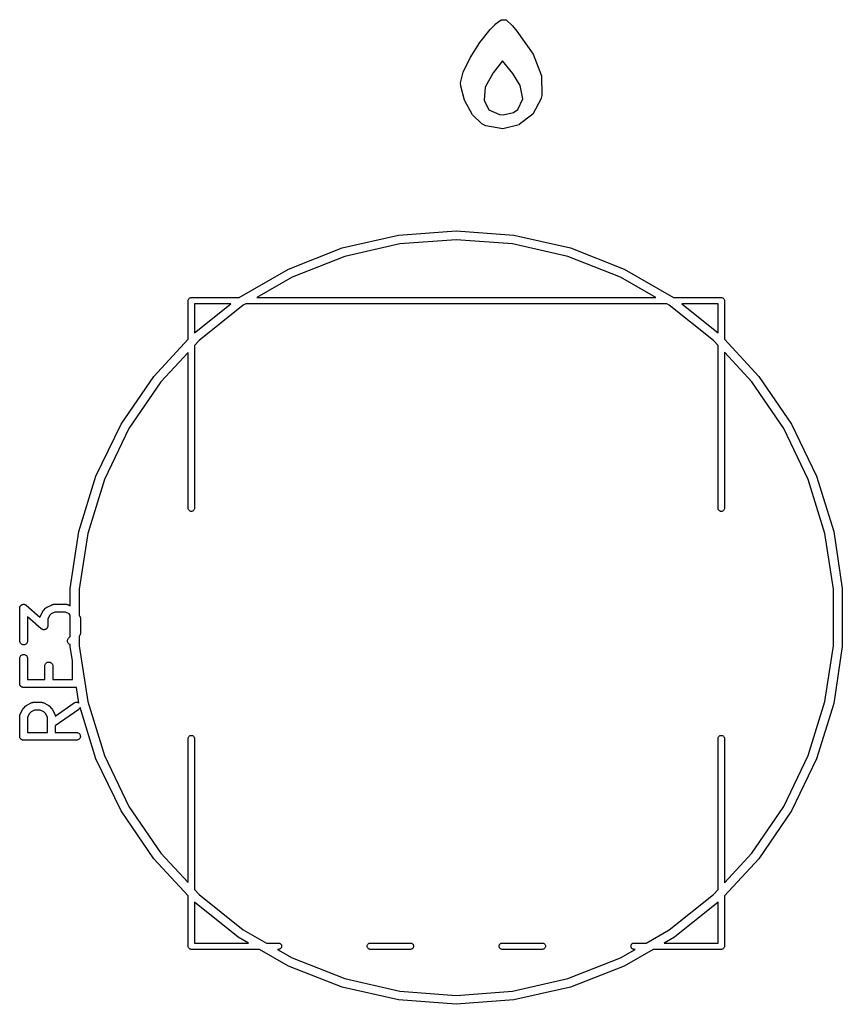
# Model space of a CAD drawing. Extents: x 3.09 to 8.99, y -6.18 to -2.41.
# Tile 12 of 119: x 4.02 to 4.64, y -5.09 to -4.35. Entities that reach past the tile are written whole.
import ezdxf

# ---------------------------------------------------------------- set-up
doc = ezdxf.new("R2010")
doc.units = 0
doc.header["$MEASUREMENT"] = 0
doc.layers.add('BLACK', color=7, linetype='CONTINUOUS')

msp = doc.modelspace()

# ---------------------------------------------------------------- linework, layer by layer
at = {"layer": 'BLACK', "linetype": 'CONTINUOUS'}
for p, q in [((4.3752, -4.36096), (4.37894, -4.35722)), ((4.37894, -4.35722), (4.37895, -4.35721)), ((4.37894, -4.35722), (4.37894, -4.35722)), ((4.37895, -4.35721), (4.37896, -4.3572)), ((4.37896, -4.3572), (4.38344, -4.35378)), ((4.38344, -4.35378), (4.38344, -4.35378)), ((4.38344, -4.35378), (4.38345, -4.35378)), ((4.38345, -4.35378), (4.38346, -4.35377)), ((4.38346, -4.35377), (4.38347, -4.35376)), ((4.38346, -4.35377), (4.38346, -4.35377)), ((4.38347, -4.35376), (4.38348, -4.35376)), ((4.38348, -4.35376), (4.38349, -4.35376)), ((4.38349, -4.35376), (4.3835, -4.35375)), ((4.3835, -4.35375), (4.38351, -4.35375)), ((4.38351, -4.35375), (4.38352, -4.35375)), ((4.38352, -4.35375), (4.38353, -4.35375)), ((4.38353, -4.35375), (4.38354, -4.35375)), ((4.38354, -4.35375), (4.38355, -4.35374)), ((4.38355, -4.35374), (4.38356, -4.35374)), ((4.38356, -4.35374), (4.38357, -4.35374)), ((4.38357, -4.35374), (4.3871, -4.35389)), ((4.3871, -4.35389), (4.3871, -4.35389)), ((4.3871, -4.35389), (4.38711, -4.35389)), ((4.38711, -4.35389), (4.38712, -4.35389)), ((4.38712, -4.35389), (4.38713, -4.35389)), ((4.38713, -4.35389), (4.38714, -4.35389)), ((4.38714, -4.35389), (4.38715, -4.3539)), ((4.38715, -4.3539), (4.38716, -4.3539)), ((4.38716, -4.3539), (4.38717, -4.3539)), ((4.38717, -4.3539), (4.38717, -4.35391)), ((4.38717, -4.35391), (4.38718, -4.35391)), ((4.38718, -4.35391), (4.38719, -4.35392)), ((4.38719, -4.35392), (4.3872, -4.35392)), ((4.3872, -4.35392), (4.38721, -4.35393)), ((4.38721, -4.35393), (4.38722, -4.35393)), ((4.38722, -4.35393), (4.38722, -4.35394)), ((4.38722, -4.35394), (4.39188, -4.35829)), ((4.39188, -4.35829), (4.39188, -4.35829)), ((4.39188, -4.35829), (4.39189, -4.3583)), ((4.39189, -4.3583), (4.39189, -4.3583)), ((4.39189, -4.3583), (4.39526, -4.36223)), ((4.36747, -4.37084), (4.37518, -4.36098)), ((4.37518, -4.36098), (4.37519, -4.36098)), ((4.37519, -4.36097), (4.3752, -4.36096)), ((4.37519, -4.36098), (4.37519, -4.36097)), ((4.39526, -4.36223), (4.39526, -4.36223)), ((4.39526, -4.36223), (4.39527, -4.36224)), ((4.39527, -4.36224), (4.39527, -4.36225)), ((4.39527, -4.36225), (4.40721, -4.3794)), ((4.36036, -4.3822), (4.36745, -4.37086)), ((4.36745, -4.37086), (4.36746, -4.37086)), ((4.36746, -4.37085), (4.36747, -4.37084)), ((4.36746, -4.37086), (4.36746, -4.37085)), ((4.40721, -4.3794), (4.40722, -4.37941)), ((4.40722, -4.37941), (4.40722, -4.37941)), ((4.40722, -4.37941), (4.40722, -4.37941)), ((4.40722, -4.37941), (4.40723, -4.37943)), ((4.40723, -4.37943), (4.40723, -4.37944)), ((4.40723, -4.37944), (4.40724, -4.37944)), ((4.40724, -4.37944), (4.40724, -4.37945)), ((4.40724, -4.37945), (4.4135, -4.39568)), ((4.35517, -4.39288), (4.36035, -4.38222)), ((4.36035, -4.38222), (4.36036, -4.38221)), ((4.36036, -4.38221), (4.36036, -4.3822)), ((4.36036, -4.38221), (4.36036, -4.38221)), ((4.38455, -4.38438), (4.37744, -4.39343)), ((4.3921, -4.39381), (4.38455, -4.38438)), ((4.35314, -4.40077), (4.35515, -4.39292)), ((4.35515, -4.39292), (4.35516, -4.3929)), ((4.35515, -4.39292), (4.35515, -4.39292)), ((4.35515, -4.39292), (4.35515, -4.39292)), ((4.35515, -4.39292), (4.35515, -4.39292)), ((4.35515, -4.39292), (4.35515, -4.39292)), ((4.35516, -4.3929), (4.35517, -4.39288)), ((4.35517, -4.39288), (4.35517, -4.39288)), ((4.35517, -4.39288), (4.35517, -4.39288)), ((4.35517, -4.39288), (4.35517, -4.39288)), ((4.37744, -4.39343), (4.37158, -4.40411)), ((4.39764, -4.40282), (4.3921, -4.39381)), ((4.35314, -4.40078), (4.35314, -4.40077)), ((4.35314, -4.40079), (4.35314, -4.40078)), ((4.35314, -4.4008), (4.35314, -4.40079)), ((4.35314, -4.40081), (4.35314, -4.4008)), ((4.35314, -4.40082), (4.35314, -4.40081)), ((4.35314, -4.40083), (4.35314, -4.40082)), ((4.35329, -4.40334), (4.35314, -4.40083)), ((4.35314, -4.40083), (4.35314, -4.40083)), ((4.4135, -4.39568), (4.4135, -4.39568)), ((4.4135, -4.39568), (4.4135, -4.3957)), ((4.4135, -4.3957), (4.41351, -4.39571)), ((4.41351, -4.39571), (4.41351, -4.39572)), ((4.41351, -4.39572), (4.41351, -4.39572)), ((4.41351, -4.39572), (4.41351, -4.39573)), ((4.41351, -4.39573), (4.41351, -4.39575)), ((4.41351, -4.39575), (4.41384, -4.41037)), ((4.35329, -4.40336), (4.35329, -4.40334)), ((4.35329, -4.40334), (4.35329, -4.40334)), ((4.35329, -4.40334), (4.35329, -4.40334)), ((4.3533, -4.40337), (4.35329, -4.40336)), ((4.3533, -4.40338), (4.3533, -4.40337)), ((4.3533, -4.40337), (4.3533, -4.40337)), ((4.3533, -4.40337), (4.3533, -4.40337)), ((4.35623, -4.41383), (4.3533, -4.40338)), ((4.37158, -4.40411), (4.37068, -4.41374)), ((4.39952, -4.41292), (4.39764, -4.40282)), ((4.35635, -4.41424), (4.35623, -4.41383)), ((4.35623, -4.41383), (4.35623, -4.41383)), ((4.35635, -4.41425), (4.35635, -4.41424)), ((4.35635, -4.41424), (4.35635, -4.41424)), ((4.35636, -4.41426), (4.35635, -4.41425)), ((4.35636, -4.41428), (4.35636, -4.41426)), ((4.35637, -4.41428), (4.35636, -4.41428)), ((4.35636, -4.41428), (4.35636, -4.41428)), ((4.35636, -4.41428), (4.35636, -4.41428)), ((4.36212, -4.42467), (4.35637, -4.41428)), ((4.37068, -4.41374), (4.37434, -4.421)), ((4.39585, -4.42087), (4.39952, -4.41292)), ((4.41334, -4.41249), (4.40711, -4.42421)), ((4.41335, -4.41247), (4.41334, -4.41248)), ((4.41334, -4.41248), (4.41334, -4.41249)), ((4.41334, -4.41249), (4.41334, -4.41249)), ((4.41336, -4.41245), (4.41335, -4.41246)), ((4.41335, -4.41246), (4.41335, -4.41247)), ((4.41384, -4.41042), (4.41336, -4.41244)), ((4.41336, -4.41244), (4.41336, -4.41245)), ((4.41336, -4.41245), (4.41336, -4.41245)), ((4.41384, -4.41037), (4.41384, -4.41037)), ((4.41384, -4.41037), (4.41384, -4.41037)), ((4.41384, -4.41037), (4.41384, -4.41038)), ((4.41384, -4.41038), (4.41384, -4.41039)), ((4.41384, -4.41039), (4.41384, -4.41041)), ((4.41384, -4.41041), (4.41384, -4.41041)), ((4.41384, -4.41041), (4.41384, -4.41042)), ((4.36213, -4.42468), (4.36212, -4.42467)), ((4.36214, -4.42469), (4.36213, -4.42468)), ((4.36213, -4.42468), (4.36213, -4.42468)), ((4.36215, -4.4247), (4.36214, -4.42469)), ((4.37434, -4.421), (4.38228, -4.42463)), ((4.38228, -4.42463), (4.38498, -4.4248)), ((4.38498, -4.4248), (4.39257, -4.42301)), ((4.39257, -4.42301), (4.39585, -4.42087)), ((4.40706, -4.42427), (4.39695, -4.4321)), ((4.40707, -4.42425), (4.40706, -4.42427)), ((4.40706, -4.42427), (4.40706, -4.42427)), ((4.40706, -4.42427), (4.40706, -4.42427)), ((4.40708, -4.42424), (4.40707, -4.42425)), ((4.40709, -4.42424), (4.40708, -4.42424)), ((4.40708, -4.42424), (4.40708, -4.42424)), ((4.4071, -4.42422), (4.40709, -4.42424)), ((4.40711, -4.42421), (4.4071, -4.42422)), ((4.40711, -4.42421), (4.40711, -4.42421)), ((4.40711, -4.42421), (4.40711, -4.42421)), ((4.40711, -4.42421), (4.40711, -4.42421)), ((4.36215, -4.42471), (4.36215, -4.4247)), ((4.36216, -4.42471), (4.36215, -4.42471)), ((4.36903, -4.43154), (4.36216, -4.42471)), ((4.36216, -4.42471), (4.36216, -4.42471)), ((4.36904, -4.43155), (4.36903, -4.43154)), ((4.36905, -4.43156), (4.36904, -4.43155)), ((4.36904, -4.43155), (4.36904, -4.43155)), ((4.36906, -4.43156), (4.36905, -4.43156)), ((4.36907, -4.43157), (4.36906, -4.43156)), ((4.36908, -4.43157), (4.36907, -4.43157)), ((4.36908, -4.43158), (4.36908, -4.43157)), ((4.37205, -4.43307), (4.36908, -4.43158)), ((4.37205, -4.43308), (4.37205, -4.43307)), ((4.37206, -4.43308), (4.37205, -4.43308)), ((4.37207, -4.43308), (4.37206, -4.43308)), ((4.37208, -4.43309), (4.37207, -4.43308)), ((4.37209, -4.43309), (4.37208, -4.43309)), ((4.3721, -4.43309), (4.37209, -4.43309)), ((4.3846, -4.43533), (4.3721, -4.43309)), ((4.3721, -4.43309), (4.3721, -4.43309)), ((4.38461, -4.43533), (4.3846, -4.43533)), ((4.3846, -4.43533), (4.3846, -4.43533)), ((4.38462, -4.43533), (4.38461, -4.43533)), ((4.38464, -4.43533), (4.38462, -4.43533)), ((4.38465, -4.43533), (4.38464, -4.43533)), ((4.38464, -4.43533), (4.38464, -4.43533)), ((4.38466, -4.43533), (4.38465, -4.43533)), ((4.38468, -4.43533), (4.38466, -4.43533)), ((4.38469, -4.43532), (4.38468, -4.43532)), ((4.38468, -4.43532), (4.38468, -4.43533)), ((4.38468, -4.43533), (4.38468, -4.43533)), ((4.39688, -4.43214), (4.38469, -4.43532)), ((4.3969, -4.43213), (4.39688, -4.43214)), ((4.39692, -4.43213), (4.3969, -4.43213)), ((4.39695, -4.43211), (4.39692, -4.43213)), ((4.39692, -4.43213), (4.39692, -4.43213)), ((4.39695, -4.4321), (4.39695, -4.43211)), ((4.39695, -4.43211), (4.39695, -4.43211)), ((4.30697, -4.51448), (4.35, -4.51126)), ((4.35, -4.51126), (4.39303, -4.51448)), ((4.26489, -4.52409), (4.30697, -4.51448)), ((4.35, -4.51795), (4.30796, -4.5211)), ((4.39204, -4.5211), (4.35, -4.51795)), ((4.39303, -4.51448), (4.43511, -4.52409)), ((4.22472, -4.53985), (4.26489, -4.52409)), ((4.30796, -4.5211), (4.26687, -4.53048)), ((4.43313, -4.53048), (4.39204, -4.5211)), ((4.43511, -4.52409), (4.47528, -4.53985)), ((4.26687, -4.53048), (4.22762, -4.54588)), ((4.47238, -4.54588), (4.43313, -4.53048)), ((4.18792, -4.5611), (4.22472, -4.53985)), ((4.47528, -4.53985), (4.51208, -4.5611)), ((4.22762, -4.54588), (4.20127, -4.5611)), ((4.49873, -4.5611), (4.47238, -4.54588)), ((4.14995, -4.56346), (4.14999, -4.563)), ((4.14996, -4.56358), (4.14995, -4.56346)), ((4.14996, -4.59227), (4.14996, -4.56358)), ((4.14999, -4.563), (4.15013, -4.56256)), ((4.15013, -4.56256), (4.15035, -4.56215)), ((4.15035, -4.56215), (4.15064, -4.56179)), ((4.15064, -4.56179), (4.151, -4.56149)), ((4.151, -4.56149), (4.15141, -4.56127)), ((4.15141, -4.56127), (4.15186, -4.56114)), ((4.15186, -4.56114), (4.15221, -4.5611)), ((4.15221, -4.5611), (4.15232, -4.56109)), ((4.15221, -4.5611), (4.15221, -4.5611)), ((4.15232, -4.56109), (4.15244, -4.5611)), ((4.15244, -4.5611), (4.18792, -4.5611)), ((4.20127, -4.5611), (4.49873, -4.5611)), ((4.51208, -4.5611), (4.54752, -4.5611)), ((4.54752, -4.5611), (4.54764, -4.56109)), ((4.54764, -4.56109), (4.54775, -4.5611)), ((4.54775, -4.5611), (4.5481, -4.56114)), ((4.5481, -4.56114), (4.54855, -4.56127)), ((4.54855, -4.56127), (4.54896, -4.56149)), ((4.54896, -4.56149), (4.54932, -4.56179)), ((4.54932, -4.56179), (4.54961, -4.56215)), ((4.54961, -4.56215), (4.54983, -4.56256)), ((4.54983, -4.56256), (4.54997, -4.563)), ((4.54997, -4.563), (4.55001, -4.56346)), ((4.55001, -4.56346), (4.55, -4.56358)), ((4.55, -4.56358), (4.55, -4.59223)), ((4.15469, -4.56583), (4.15469, -4.58748)), ((4.15469, -4.58748), (4.18184, -4.56583)), ((4.18184, -4.56583), (4.15469, -4.56583)), ((4.19112, -4.56696), (4.15816, -4.59324)), ((4.19308, -4.56583), (4.19112, -4.56696)), ((4.50692, -4.56583), (4.19308, -4.56583)), ((4.50888, -4.56696), (4.50692, -4.56583)), ((4.54184, -4.59324), (4.50888, -4.56696)), ((4.51816, -4.56583), (4.54528, -4.58745)), ((4.54528, -4.56583), (4.51816, -4.56583)), ((4.54528, -4.58745), (4.54528, -4.56583)), ((4.12425, -4.61997), (4.14996, -4.59227)), ((4.15816, -4.59324), (4.15469, -4.59699)), ((4.54528, -4.59695), (4.54184, -4.59324)), ((4.55, -4.59223), (4.57575, -4.61997)), ((4.15469, -4.59699), (4.15469, -4.71854)), ((4.54528, -4.71854), (4.54528, -4.59695)), ((4.14996, -4.60208), (4.12949, -4.62415)), ((4.14996, -4.71854), (4.14996, -4.60208)), ((4.57051, -4.62415), (4.55, -4.60204)), ((4.55, -4.60204), (4.55, -4.71854)), ((4.09994, -4.65563), (4.12425, -4.61997)), ((4.57575, -4.61997), (4.60006, -4.65563)), ((4.12949, -4.62415), (4.10574, -4.65898)), ((4.59426, -4.65898), (4.57051, -4.62415)), ((4.08122, -4.69451), (4.09994, -4.65563)), ((4.10574, -4.65898), (4.08745, -4.69696)), ((4.61255, -4.69696), (4.59426, -4.65898)), ((4.60006, -4.65563), (4.61878, -4.69451)), ((4.0685, -4.73575), (4.08122, -4.69451)), ((4.61878, -4.69451), (4.6315, -4.73575)), ((4.08745, -4.69696), (4.07502, -4.73724)), ((4.62498, -4.73724), (4.61255, -4.69696)), ((4.14999, -4.71889), (4.14996, -4.71854)), ((4.15469, -4.71854), (4.15465, -4.71889)), ((4.54531, -4.71889), (4.54528, -4.71854)), ((4.55, -4.71854), (4.54997, -4.71889)), ((4.15013, -4.71933), (4.14999, -4.71889)), ((4.15035, -4.71974), (4.15013, -4.71933)), ((4.15064, -4.7201), (4.15035, -4.71974)), ((4.151, -4.7204), (4.15064, -4.7201)), ((4.15141, -4.72062), (4.151, -4.7204)), ((4.15186, -4.72075), (4.15141, -4.72062)), ((4.15232, -4.7208), (4.15186, -4.72075)), ((4.15279, -4.72075), (4.15232, -4.7208)), ((4.15323, -4.72062), (4.15279, -4.72075)), ((4.15364, -4.7204), (4.15323, -4.72062)), ((4.154, -4.7201), (4.15364, -4.7204)), ((4.1543, -4.71974), (4.154, -4.7201)), ((4.15452, -4.71933), (4.1543, -4.71974)), ((4.15465, -4.71889), (4.15452, -4.71933)), ((4.54544, -4.71933), (4.54531, -4.71889)), ((4.54566, -4.71974), (4.54544, -4.71933)), ((4.54596, -4.7201), (4.54566, -4.71974)), ((4.54632, -4.7204), (4.54596, -4.7201)), ((4.54673, -4.72062), (4.54632, -4.7204)), ((4.54717, -4.72075), (4.54673, -4.72062)), ((4.54764, -4.7208), (4.54717, -4.72075)), ((4.5481, -4.72075), (4.54764, -4.7208)), ((4.54855, -4.72062), (4.5481, -4.72075)), ((4.54896, -4.7204), (4.54855, -4.72062)), ((4.54932, -4.7201), (4.54896, -4.7204)), ((4.54961, -4.71974), (4.54932, -4.7201)), ((4.54983, -4.71933), (4.54961, -4.71974)), ((4.54997, -4.71889), (4.54983, -4.71933)), ((4.06207, -4.77842), (4.0685, -4.73575)), ((4.07502, -4.73724), (4.06874, -4.77892)), ((4.63126, -4.77892), (4.62498, -4.73724)), ((4.6315, -4.73575), (4.63793, -4.77842)), ((4.06207, -4.79123), (4.06207, -4.77842)), ((4.06874, -4.77892), (4.06874, -4.79819)), ((4.63126, -4.82108), (4.63126, -4.77892)), ((4.63793, -4.77842), (4.63793, -4.82158)), ((4.02443, -4.79228), (4.02447, -4.7921)), ((4.02447, -4.7921), (4.02451, -4.792)), ((4.02451, -4.792), (4.02455, -4.7919)), ((4.02455, -4.7919), (4.02463, -4.79174)), ((4.02463, -4.79174), (4.02471, -4.79157)), ((4.02471, -4.79157), (4.02477, -4.79149)), ((4.02477, -4.79149), (4.02482, -4.7914)), ((4.02482, -4.7914), (4.02494, -4.79126)), ((4.02494, -4.79126), (4.02505, -4.79111)), ((4.02505, -4.79111), (4.02513, -4.79104)), ((4.02513, -4.79104), (4.02519, -4.79096)), ((4.02519, -4.79096), (4.02534, -4.79084)), ((4.02534, -4.79084), (4.02547, -4.79072)), ((4.02547, -4.79072), (4.02556, -4.79066)), ((4.02556, -4.79066), (4.02564, -4.7906)), ((4.02564, -4.7906), (4.02581, -4.79051)), ((4.02581, -4.79051), (4.02596, -4.79041)), ((4.02596, -4.79041), (4.02606, -4.79038)), ((4.02606, -4.79038), (4.02615, -4.79033)), ((4.02615, -4.79033), (4.02633, -4.79028)), ((4.02633, -4.79028), (4.0265, -4.79021)), ((4.0265, -4.79021), (4.02661, -4.7902)), ((4.02661, -4.7902), (4.02671, -4.79017)), ((4.02671, -4.79017), (4.02689, -4.79015)), ((4.02689, -4.79015), (4.02707, -4.79012)), ((4.02707, -4.79012), (4.02718, -4.79012)), ((4.02718, -4.79012), (4.02728, -4.79011)), ((4.02728, -4.79011), (4.02746, -4.79013)), ((4.02746, -4.79013), (4.02765, -4.79014)), ((4.02765, -4.79014), (4.02775, -4.79016)), ((4.02775, -4.79016), (4.02785, -4.79017)), ((4.02785, -4.79017), (4.02803, -4.79023)), ((4.02803, -4.79023), (4.02821, -4.79027)), ((4.02821, -4.79027), (4.0283, -4.79031)), ((4.0283, -4.79031), (4.0284, -4.79035)), ((4.0284, -4.79035), (4.02857, -4.79043)), ((4.02857, -4.79043), (4.02873, -4.79051)), ((4.02873, -4.79051), (4.02882, -4.79057)), ((4.02882, -4.79057), (4.02891, -4.79062)), ((4.02891, -4.79062), (4.02905, -4.79074)), ((4.02905, -4.79074), (4.0292, -4.79084)), ((4.0292, -4.79084), (4.03941, -4.79978)), ((4.04469, -4.7923), (4.04844, -4.79043)), ((4.04844, -4.79043), (4.04847, -4.79041)), ((4.04847, -4.79041), (4.04855, -4.79038)), ((4.04855, -4.79038), (4.04863, -4.79034)), ((4.04863, -4.79034), (4.04882, -4.79028)), ((4.04882, -4.79028), (4.04901, -4.79021)), ((4.04901, -4.79021), (4.0491, -4.7902)), ((4.0491, -4.7902), (4.04918, -4.79017)), ((4.04918, -4.79017), (4.04938, -4.79015)), ((4.04938, -4.79015), (4.04958, -4.79012)), ((4.04958, -4.79012), (4.04967, -4.79012)), ((4.04967, -4.79012), (4.04976, -4.79011)), ((4.04976, -4.79011), (4.05913, -4.79011)), ((4.05913, -4.79011), (4.05917, -4.79011)), ((4.05917, -4.79011), (4.05926, -4.79012)), ((4.05926, -4.79012), (4.05934, -4.79012)), ((4.05934, -4.79012), (4.05954, -4.79016)), ((4.05954, -4.79016), (4.05974, -4.79018)), ((4.05974, -4.79018), (4.05983, -4.79021)), ((4.05983, -4.79021), (4.05991, -4.79022)), ((4.05991, -4.79022), (4.0601, -4.79029)), ((4.0601, -4.79029), (4.06029, -4.79035)), ((4.06029, -4.79035), (4.06037, -4.79039)), ((4.06037, -4.79039), (4.06045, -4.79043)), ((4.06045, -4.79043), (4.06207, -4.79123)), ((4.02431, -4.79303), (4.02433, -4.79284)), ((4.02431, -4.79307), (4.02431, -4.79303)), ((4.02431, -4.81744), (4.02431, -4.79307)), ((4.02433, -4.79266), (4.02436, -4.79256)), ((4.02433, -4.79284), (4.02433, -4.79266)), ((4.02436, -4.79256), (4.02437, -4.79245)), ((4.02437, -4.79245), (4.02443, -4.79228)), ((4.03948, -4.7996), (4.03954, -4.7994)), ((4.03954, -4.7994), (4.03959, -4.79933)), ((4.03959, -4.79933), (4.03962, -4.79925)), ((4.03962, -4.79925), (4.04149, -4.7955)), ((4.04149, -4.7955), (4.04151, -4.79546)), ((4.04151, -4.79546), (4.0416, -4.79532)), ((4.0416, -4.79532), (4.04168, -4.79517)), ((4.04168, -4.79517), (4.04176, -4.79508)), ((4.04176, -4.79508), (4.04182, -4.79498)), ((4.04182, -4.79498), (4.04194, -4.79486)), ((4.04194, -4.79486), (4.04204, -4.79473)), ((4.04204, -4.79473), (4.04392, -4.79285)), ((4.04392, -4.79285), (4.04395, -4.79282)), ((4.04395, -4.79282), (4.04408, -4.79272)), ((4.04408, -4.79272), (4.0442, -4.79261)), ((4.0442, -4.79261), (4.0443, -4.79254)), ((4.0443, -4.79254), (4.0444, -4.79247)), ((4.0444, -4.79247), (4.04455, -4.79239)), ((4.04455, -4.79239), (4.04469, -4.7923)), ((4.04656, -4.79857), (4.04521, -4.80126)), ((4.04776, -4.79737), (4.04656, -4.79857)), ((4.05045, -4.79602), (4.04776, -4.79737)), ((4.05843, -4.79602), (4.05045, -4.79602)), ((4.06113, -4.79737), (4.05843, -4.79602)), ((4.06207, -4.79831), (4.06113, -4.79737)), ((4.06207, -4.81408), (4.06207, -4.79831)), ((4.06874, -4.79819), (4.06927, -4.79925)), ((4.06927, -4.79925), (4.06929, -4.79928)), ((4.06929, -4.79928), (4.06932, -4.79936)), ((4.06932, -4.79936), (4.06936, -4.79944)), ((4.06936, -4.79944), (4.06942, -4.79963)), ((4.04031, -4.80841), (4.03021, -4.79957)), ((4.03021, -4.79957), (4.03021, -4.81744)), ((4.03941, -4.79978), (4.03948, -4.7996)), ((4.04515, -4.8068), (4.04509, -4.80698)), ((4.04516, -4.8067), (4.04515, -4.8068)), ((4.04518, -4.8066), (4.04516, -4.8067)), ((4.04519, -4.80642), (4.04518, -4.8066)), ((4.04521, -4.80623), (4.04519, -4.80642)), ((4.04521, -4.80126), (4.04521, -4.80619)), ((4.04521, -4.80619), (4.04521, -4.80623)), ((4.06942, -4.79963), (4.06949, -4.79982)), ((4.06949, -4.79982), (4.0695, -4.79991)), ((4.0695, -4.79991), (4.06953, -4.79999)), ((4.06953, -4.79999), (4.06955, -4.80019)), ((4.06955, -4.80019), (4.06958, -4.80039)), ((4.06958, -4.80039), (4.06957, -4.80048)), ((4.06957, -4.80048), (4.06958, -4.80057)), ((4.06958, -4.80057), (4.06958, -4.81181)), ((4.04046, -4.80852), (4.04031, -4.80841)), ((4.04061, -4.80864), (4.04046, -4.80852)), ((4.0407, -4.80869), (4.04061, -4.80864)), ((4.04078, -4.80875), (4.0407, -4.80869)), ((4.04095, -4.80882), (4.04078, -4.80875)), ((4.04111, -4.80891), (4.04095, -4.80882)), ((4.04121, -4.80894), (4.04111, -4.80891)), ((4.04131, -4.80899), (4.04121, -4.80894)), ((4.04149, -4.80903), (4.04131, -4.80899)), ((4.04166, -4.80908), (4.04149, -4.80903)), ((4.04177, -4.80909), (4.04166, -4.80908)), ((4.04187, -4.80912), (4.04177, -4.80909)), ((4.04205, -4.80912), (4.04187, -4.80912)), ((4.04224, -4.80914), (4.04205, -4.80912)), ((4.04234, -4.80913), (4.04224, -4.80914)), ((4.04244, -4.80914), (4.04234, -4.80913)), ((4.04263, -4.80911), (4.04244, -4.80914)), ((4.04281, -4.80909), (4.04263, -4.80911)), ((4.04291, -4.80906), (4.04281, -4.80909)), ((4.04301, -4.80905), (4.04291, -4.80906)), ((4.04319, -4.80898), (4.04301, -4.80905)), ((4.04336, -4.80893), (4.04319, -4.80898)), ((4.04346, -4.80888), (4.04336, -4.80893)), ((4.04355, -4.80884), (4.04346, -4.80888)), ((4.04371, -4.80875), (4.04355, -4.80884)), ((4.04387, -4.80866), (4.04371, -4.80875)), ((4.04395, -4.8086), (4.04387, -4.80866)), ((4.04404, -4.80854), (4.04395, -4.8086)), ((4.04418, -4.80842), (4.04404, -4.80854)), ((4.04432, -4.8083), (4.04418, -4.80842)), ((4.04439, -4.80822), (4.04432, -4.8083)), ((4.04447, -4.80815), (4.04439, -4.80822)), ((4.04457, -4.808), (4.04447, -4.80815)), ((4.04469, -4.80786), (4.04457, -4.808)), ((4.04474, -4.80777), (4.04469, -4.80786)), ((4.0448, -4.80768), (4.04474, -4.80777)), ((4.04488, -4.80752), (4.0448, -4.80768)), ((4.04497, -4.80735), (4.04488, -4.80752)), ((4.045, -4.80725), (4.04497, -4.80735)), ((4.04505, -4.80716), (4.045, -4.80725)), ((4.04509, -4.80698), (4.04505, -4.80716)), ((4.06079, -4.81535), (4.06207, -4.81408)), ((4.06927, -4.81314), (4.06874, -4.81419)), ((4.06874, -4.81419), (4.06874, -4.82108)), ((4.0693, -4.81305), (4.06927, -4.81314)), ((4.06934, -4.81298), (4.0693, -4.81305)), ((4.0694, -4.81279), (4.06934, -4.81298)), ((4.06948, -4.8126), (4.0694, -4.81279)), ((4.06949, -4.81251), (4.06948, -4.8126)), ((4.06952, -4.81243), (4.06949, -4.81251)), ((4.06954, -4.81223), (4.06952, -4.81243)), ((4.06957, -4.81203), (4.06954, -4.81223)), ((4.06958, -4.81186), (4.06957, -4.81194)), ((4.06957, -4.81194), (4.06957, -4.81203)), ((4.06958, -4.81181), (4.06958, -4.81186)), ((4.02436, -4.81801), (4.02431, -4.81744)), ((4.02453, -4.81856), (4.02436, -4.81801)), ((4.0248, -4.81907), (4.02453, -4.81856)), ((4.02516, -4.81952), (4.0248, -4.81907)), ((4.02561, -4.81989), (4.02516, -4.81952)), ((4.02611, -4.82016), (4.02561, -4.81989)), ((4.02667, -4.82033), (4.02611, -4.82016)), ((4.02724, -4.82039), (4.02667, -4.82033)), ((4.02781, -4.82034), (4.02724, -4.82039)), ((4.02837, -4.82018), (4.02781, -4.82034)), ((4.02888, -4.81991), (4.02837, -4.82018)), ((4.02933, -4.81955), (4.02888, -4.81991)), ((4.0297, -4.81911), (4.02933, -4.81955)), ((4.02997, -4.8186), (4.0297, -4.81911)), ((4.03015, -4.81805), (4.02997, -4.8186)), ((4.03021, -4.81748), (4.03015, -4.81805)), ((4.03021, -4.81744), (4.03021, -4.81748)), ((4.05993, -4.81743), (4.05999, -4.81686)), ((4.05998, -4.818), (4.05993, -4.81743)), ((4.06015, -4.81855), (4.05998, -4.818)), ((4.05999, -4.81686), (4.06015, -4.8163)), ((4.06015, -4.8163), (4.06043, -4.8158)), ((4.06041, -4.81906), (4.06015, -4.81855)), ((4.06078, -4.81951), (4.06041, -4.81906)), ((4.06043, -4.8158), (4.06079, -4.81535)), ((4.06122, -4.81988), (4.06078, -4.81951)), ((4.06173, -4.82016), (4.06122, -4.81988)), ((4.06207, -4.82026), (4.06173, -4.82016)), ((4.06207, -4.82158), (4.06207, -4.82026)), ((4.06368, -4.83225), (4.06207, -4.82158)), ((4.06874, -4.82108), (4.07502, -4.86276)), ((4.62498, -4.86276), (4.63126, -4.82108)), ((4.63793, -4.82158), (4.6315, -4.86425)), ((4.02455, -4.8294), (4.02482, -4.82889)), ((4.02482, -4.82889), (4.02519, -4.82845)), ((4.02519, -4.82845), (4.02564, -4.82809)), ((4.02564, -4.82809), (4.02615, -4.82782)), ((4.02615, -4.82782), (4.02671, -4.82766)), ((4.02671, -4.82766), (4.02728, -4.82761)), ((4.02728, -4.82761), (4.02785, -4.82767)), ((4.02785, -4.82767), (4.0284, -4.82784)), ((4.0284, -4.82784), (4.02891, -4.82811)), ((4.02891, -4.82811), (4.02935, -4.82848)), ((4.02935, -4.82848), (4.02972, -4.82893)), ((4.02972, -4.82893), (4.02999, -4.82944)), ((4.02431, -4.83052), (4.02437, -4.82995)), ((4.02431, -4.83056), (4.02431, -4.83052)), ((4.02431, -4.84931), (4.02431, -4.83056)), ((4.02437, -4.82995), (4.02455, -4.8294)), ((4.02999, -4.82944), (4.03016, -4.82999)), ((4.03016, -4.82999), (4.03021, -4.83056)), ((4.03021, -4.83056), (4.03021, -4.84636)), ((4.04305, -4.83615), (4.04312, -4.83557)), ((4.04305, -4.83619), (4.04305, -4.83615)), ((4.04305, -4.84636), (4.04305, -4.83619)), ((4.04312, -4.83557), (4.04329, -4.83502)), ((4.04329, -4.83502), (4.04357, -4.83452)), ((4.04357, -4.83452), (4.04394, -4.83408)), ((4.04394, -4.83408), (4.04439, -4.83372)), ((4.04439, -4.83372), (4.0449, -4.83345)), ((4.0449, -4.83345), (4.04545, -4.83329)), ((4.04545, -4.83329), (4.04603, -4.83323)), ((4.04603, -4.83323), (4.0466, -4.83329)), ((4.0466, -4.83329), (4.04715, -4.83346)), ((4.04715, -4.83346), (4.04766, -4.83374)), ((4.04766, -4.83374), (4.0481, -4.83411)), ((4.0481, -4.83411), (4.04847, -4.83455)), ((4.04847, -4.83455), (4.04874, -4.83506)), ((4.04874, -4.83506), (4.0489, -4.83561)), ((4.0489, -4.83561), (4.04896, -4.83619)), ((4.04896, -4.83619), (4.04896, -4.84636)), ((4.06368, -4.84636), (4.06368, -4.83225)), ((4.02433, -4.84959), (4.02431, -4.84931)), ((4.02436, -4.84986), (4.02433, -4.84959)), ((4.02436, -4.84987), (4.02436, -4.84986)), ((4.02436, -4.84988), (4.02436, -4.84987)), ((4.02444, -4.85015), (4.02436, -4.84988)), ((4.02452, -4.85042), (4.02444, -4.85015)), ((4.02453, -4.85043), (4.02452, -4.85042)), ((4.02453, -4.85044), (4.02453, -4.85043)), ((4.02466, -4.85068), (4.02453, -4.85044)), ((4.02479, -4.85093), (4.02466, -4.85068)), ((4.0248, -4.85094), (4.02479, -4.85093)), ((4.02479, -4.85093), (4.02479, -4.85093)), ((4.02498, -4.85116), (4.0248, -4.85094)), ((4.03021, -4.84636), (4.04305, -4.84636)), ((4.04896, -4.84636), (4.06368, -4.84636)), ((4.02515, -4.85138), (4.02498, -4.85116)), ((4.02516, -4.85138), (4.02515, -4.85138)), ((4.02516, -4.85139), (4.02516, -4.85138)), ((4.02538, -4.85157), (4.02516, -4.85139)), ((4.02559, -4.85175), (4.02538, -4.85157)), ((4.0256, -4.85175), (4.02559, -4.85175)), ((4.02561, -4.85176), (4.0256, -4.85175)), ((4.02585, -4.85189), (4.02561, -4.85176)), ((4.0261, -4.85202), (4.02585, -4.85189)), ((4.02611, -4.85203), (4.0261, -4.85202)), ((4.02638, -4.85211), (4.02611, -4.85203)), ((4.02611, -4.85203), (4.02611, -4.85203)), ((4.02665, -4.8522), (4.02638, -4.85211)), ((4.02666, -4.8522), (4.02665, -4.8522)), ((4.02667, -4.8522), (4.02666, -4.8522)), ((4.02694, -4.85223), (4.02667, -4.8522)), ((4.02722, -4.85226), (4.02694, -4.85223)), ((4.02724, -4.85226), (4.02722, -4.85226)), ((4.02726, -4.85226), (4.02724, -4.85226)), ((4.02724, -4.85226), (4.02724, -4.85226)), ((4.02724, -4.85226), (4.02724, -4.85226)), ((4.06663, -4.85226), (4.02726, -4.85226)), ((4.06669, -4.85226), (4.06663, -4.85226)), ((4.06844, -4.86387), (4.06669, -4.85226)), ((4.0292, -4.86572), (4.0293, -4.86566)), ((4.0293, -4.86566), (4.0294, -4.86558)), ((4.0294, -4.86558), (4.02955, -4.86551)), ((4.02955, -4.86551), (4.02969, -4.86542)), ((4.02969, -4.86542), (4.03344, -4.86354)), ((4.03344, -4.86354), (4.03347, -4.86352)), ((4.03347, -4.86352), (4.03356, -4.86349)), ((4.03356, -4.86349), (4.03363, -4.86345)), ((4.03363, -4.86345), (4.03383, -4.86339)), ((4.03383, -4.86339), (4.03402, -4.86333)), ((4.03402, -4.86333), (4.0341, -4.86331)), ((4.0341, -4.86331), (4.03418, -4.86329)), ((4.03418, -4.86329), (4.03439, -4.86327)), ((4.03439, -4.86327), (4.03458, -4.86324)), ((4.03458, -4.86324), (4.03467, -4.86324)), ((4.03467, -4.86324), (4.03476, -4.86323)), ((4.03476, -4.86323), (4.04038, -4.86323)), ((4.04038, -4.86323), (4.04042, -4.86323)), ((4.04042, -4.86323), (4.04051, -4.86324)), ((4.04051, -4.86324), (4.0406, -4.86324)), ((4.0406, -4.86324), (4.0408, -4.86327)), ((4.0408, -4.86327), (4.041, -4.86329)), ((4.041, -4.86329), (4.04108, -4.86332)), ((4.04108, -4.86332), (4.04116, -4.86334)), ((4.04116, -4.86334), (4.04135, -4.86341)), ((4.04135, -4.86341), (4.04155, -4.86347)), ((4.04155, -4.86347), (4.04162, -4.86351)), ((4.04162, -4.86351), (4.0417, -4.86354)), ((4.0417, -4.86354), (4.04545, -4.86542)), ((4.04545, -4.86542), (4.04549, -4.86544)), ((4.04549, -4.86544), (4.04563, -4.86553)), ((4.04563, -4.86553), (4.04577, -4.8656)), ((4.04577, -4.8656), (4.04587, -4.86568)), ((4.04587, -4.86568), (4.04597, -4.86575)), ((4.05083, -4.87364), (4.06494, -4.86376)), ((4.06494, -4.86376), (4.06497, -4.86374)), ((4.06497, -4.86374), (4.06548, -4.86346)), ((4.06548, -4.86346), (4.06603, -4.86329)), ((4.06603, -4.86329), (4.0666, -4.86323)), ((4.0666, -4.86323), (4.06717, -4.86328)), ((4.06717, -4.86328), (4.06773, -4.86344)), ((4.06773, -4.86344), (4.06824, -4.86371)), ((4.06824, -4.86371), (4.06844, -4.86387)), ((4.07502, -4.86276), (4.08745, -4.90304)), ((4.61255, -4.90304), (4.62498, -4.86276)), ((4.6315, -4.86425), (4.61878, -4.90549)), ((4.02437, -4.87307), (4.0244, -4.87299)), ((4.0244, -4.87299), (4.02441, -4.8729)), ((4.02441, -4.8729), (4.02448, -4.87271)), ((4.02448, -4.87271), (4.02455, -4.87252)), ((4.02455, -4.87252), (4.02459, -4.87244)), ((4.02459, -4.87244), (4.02462, -4.87236)), ((4.02462, -4.87236), (4.02649, -4.86861)), ((4.02649, -4.86861), (4.02651, -4.86858)), ((4.02651, -4.86858), (4.0266, -4.86844)), ((4.0266, -4.86844), (4.02668, -4.86829)), ((4.02668, -4.86829), (4.02676, -4.86819)), ((4.02676, -4.86819), (4.02683, -4.86809)), ((4.02683, -4.86809), (4.02694, -4.86797)), ((4.02694, -4.86797), (4.02705, -4.86784)), ((4.02705, -4.86784), (4.02892, -4.86597)), ((4.02892, -4.86597), (4.02895, -4.86594)), ((4.02895, -4.86594), (4.02908, -4.86584)), ((4.02908, -4.86584), (4.0292, -4.86572)), ((4.03156, -4.87168), (4.03021, -4.87438)), ((4.03276, -4.87048), (4.03156, -4.87168)), ((4.03546, -4.86914), (4.03276, -4.87048)), ((4.03969, -4.86914), (4.03546, -4.86914)), ((4.04238, -4.87048), (4.03969, -4.86914)), ((4.04358, -4.87168), (4.04238, -4.87048)), ((4.04493, -4.87438), (4.04358, -4.87168)), ((4.04597, -4.86575), (4.04609, -4.86586)), ((4.04609, -4.86586), (4.04622, -4.86597)), ((4.04622, -4.86597), (4.04809, -4.86784)), ((4.04809, -4.86784), (4.04812, -4.86787)), ((4.04812, -4.86787), (4.04823, -4.868)), ((4.04823, -4.868), (4.04834, -4.86812)), ((4.04834, -4.86812), (4.04841, -4.86823)), ((4.04841, -4.86823), (4.04848, -4.86832)), ((4.04848, -4.86832), (4.04856, -4.86847)), ((4.04856, -4.86847), (4.04865, -4.86861)), ((4.04865, -4.86861), (4.05052, -4.87236)), ((4.05052, -4.87236), (4.05054, -4.8724)), ((4.05054, -4.8724), (4.05057, -4.87248)), ((4.05057, -4.87248), (4.05061, -4.87256)), ((4.05061, -4.87256), (4.05067, -4.87275)), ((4.05067, -4.87275), (4.05074, -4.87294)), ((4.05074, -4.87294), (4.05075, -4.87303)), ((4.05075, -4.87303), (4.05078, -4.87311)), ((4.06832, -4.8686), (4.05083, -4.88084)), ((4.06876, -4.86823), (4.06832, -4.8686)), ((4.06912, -4.86777), (4.06876, -4.86823)), ((4.06938, -4.86726), (4.06912, -4.86777)), ((4.0694, -4.86718), (4.06938, -4.86726)), ((4.08122, -4.90549), (4.0694, -4.86718)), ((4.02431, -4.87347), (4.02435, -4.87327)), ((4.02432, -4.87355), (4.02431, -4.87347)), ((4.02431, -4.87364), (4.02432, -4.87355)), ((4.02431, -4.87368), (4.02431, -4.87364)), ((4.02431, -4.88868), (4.02431, -4.87368)), ((4.02435, -4.87327), (4.02437, -4.87307)), ((4.03021, -4.87438), (4.03021, -4.88573)), ((4.04493, -4.88573), (4.04493, -4.87438)), ((4.05078, -4.87311), (4.0508, -4.87331)), ((4.0508, -4.87331), (4.05083, -4.87351)), ((4.05083, -4.87351), (4.05083, -4.8736)), ((4.05083, -4.8736), (4.05083, -4.87364)), ((4.03021, -4.88573), (4.04493, -4.88573)), ((4.05083, -4.88084), (4.05083, -4.88573)), ((4.05083, -4.88573), (4.06663, -4.88573)), ((4.06663, -4.88573), (4.06667, -4.88573)), ((4.06667, -4.88573), (4.06724, -4.88579)), ((4.06724, -4.88579), (4.06779, -4.88597)), ((4.06779, -4.88597), (4.0683, -4.88624)), ((4.0683, -4.88624), (4.06874, -4.88661)), ((4.06874, -4.88661), (4.0691, -4.88706)), ((4.0691, -4.88706), (4.06937, -4.88757)), ((4.06937, -4.88757), (4.06953, -4.88813)), ((4.02433, -4.88896), (4.02431, -4.88868)), ((4.02436, -4.88923), (4.02433, -4.88896)), ((4.02436, -4.88924), (4.02436, -4.88923)), ((4.02436, -4.88925), (4.02436, -4.88924)), ((4.02444, -4.88952), (4.02436, -4.88925)), ((4.02452, -4.88979), (4.02444, -4.88952)), ((4.02453, -4.8898), (4.02452, -4.88979)), ((4.02453, -4.88981), (4.02453, -4.8898)), ((4.02466, -4.89005), (4.02453, -4.88981)), ((4.02479, -4.8903), (4.02466, -4.89005)), ((4.0248, -4.89031), (4.02479, -4.8903)), ((4.02479, -4.8903), (4.02479, -4.8903)), ((4.02498, -4.89053), (4.0248, -4.89031)), ((4.02515, -4.89075), (4.02498, -4.89053)), ((4.02516, -4.89075), (4.02515, -4.89075)), ((4.02516, -4.89076), (4.02516, -4.89075)), ((4.02538, -4.89094), (4.02516, -4.89076)), ((4.02559, -4.89112), (4.02538, -4.89094)), ((4.0256, -4.89112), (4.02559, -4.89112)), ((4.02561, -4.89113), (4.0256, -4.89112)), ((4.02585, -4.89126), (4.02561, -4.89113)), ((4.0261, -4.89139), (4.02585, -4.89126)), ((4.02611, -4.8914), (4.0261, -4.89139)), ((4.02638, -4.89148), (4.02611, -4.8914)), ((4.02611, -4.8914), (4.02611, -4.8914)), ((4.02665, -4.89157), (4.02638, -4.89148)), ((4.02666, -4.89157), (4.02665, -4.89157)), ((4.02667, -4.89157), (4.02666, -4.89157)), ((4.02694, -4.8916), (4.02667, -4.89157)), ((4.02722, -4.89163), (4.02694, -4.8916)), ((4.02724, -4.89163), (4.02722, -4.89163)), ((4.02726, -4.89163), (4.02724, -4.89163)), ((4.02724, -4.89163), (4.02724, -4.89163)), ((4.02724, -4.89163), (4.02724, -4.89163)), ((4.06663, -4.89163), (4.02726, -4.89163)), ((4.0672, -4.89158), (4.06663, -4.89163)), ((4.06775, -4.89141), (4.0672, -4.89158)), ((4.06826, -4.89114), (4.06775, -4.89141)), ((4.06871, -4.89078), (4.06826, -4.89114)), ((4.06908, -4.89033), (4.06871, -4.89078)), ((4.06935, -4.88982), (4.06908, -4.89033)), ((4.06952, -4.88927), (4.06935, -4.88982)), ((4.06958, -4.8887), (4.06952, -4.88927)), ((4.06953, -4.88813), (4.06958, -4.8887)), ((4.14996, -4.89024), (4.14999, -4.88989)), ((4.14996, -4.99792), (4.14996, -4.89024)), ((4.14999, -4.88989), (4.15013, -4.88945)), ((4.15013, -4.88945), (4.15035, -4.88904)), ((4.15035, -4.88904), (4.15064, -4.88868)), ((4.15064, -4.88868), (4.151, -4.88838)), ((4.151, -4.88838), (4.15141, -4.88816)), ((4.15141, -4.88816), (4.15186, -4.88803)), ((4.15186, -4.88803), (4.15232, -4.88798)), ((4.15232, -4.88798), (4.15279, -4.88803)), ((4.15279, -4.88803), (4.15323, -4.88816)), ((4.15323, -4.88816), (4.15364, -4.88838)), ((4.15364, -4.88838), (4.154, -4.88868)), ((4.154, -4.88868), (4.1543, -4.88904)), ((4.1543, -4.88904), (4.15452, -4.88945)), ((4.15452, -4.88945), (4.15465, -4.88989)), ((4.15465, -4.88989), (4.15469, -4.89024)), ((4.15469, -4.89024), (4.15469, -5.00301)), ((4.54528, -4.89024), (4.54531, -4.88989)), ((4.54528, -5.00305), (4.54528, -4.89024)), ((4.54531, -4.88989), (4.54544, -4.88945)), ((4.54544, -4.88945), (4.54566, -4.88904)), ((4.54566, -4.88904), (4.54596, -4.88868)), ((4.54596, -4.88868), (4.54632, -4.88838)), ((4.54632, -4.88838), (4.54673, -4.88816)), ((4.54673, -4.88816), (4.54717, -4.88803)), ((4.54717, -4.88803), (4.54764, -4.88798)), ((4.54764, -4.88798), (4.5481, -4.88803)), ((4.5481, -4.88803), (4.54855, -4.88816)), ((4.54855, -4.88816), (4.54896, -4.88838)), ((4.54896, -4.88838), (4.54932, -4.88868)), ((4.54932, -4.88868), (4.54961, -4.88904)), ((4.54961, -4.88904), (4.54983, -4.88945)), ((4.54983, -4.88945), (4.54997, -4.88989)), ((4.54997, -4.88989), (4.55, -4.89024)), ((4.55, -4.89024), (4.55, -4.99796)), ((4.09994, -4.94437), (4.08122, -4.90549)), ((4.08745, -4.90304), (4.10574, -4.94102)), ((4.59426, -4.94102), (4.61255, -4.90304)), ((4.61878, -4.90549), (4.60006, -4.94437)), ((4.12425, -4.98003), (4.09994, -4.94437)), ((4.10574, -4.94102), (4.12949, -4.97585)), ((4.57051, -4.97585), (4.59426, -4.94102)), ((4.60006, -4.94437), (4.57575, -4.98003)), ((4.12949, -4.97585), (4.14996, -4.99792)), ((4.55, -4.99796), (4.57051, -4.97585)), ((4.14996, -5.00773), (4.12425, -4.98003)), ((4.57575, -4.98003), (4.55, -5.00777)), ((4.15469, -5.00301), (4.15816, -5.00676)), ((4.54184, -5.00676), (4.54528, -5.00305)), ((4.14996, -5.04524), (4.14996, -5.00773)), ((4.18735, -5.03857), (4.15469, -5.01252)), ((4.15469, -5.01252), (4.15469, -5.04299)), ((4.15816, -5.00676), (4.19112, -5.03304)), ((4.50888, -5.03304), (4.54184, -5.00676)), ((4.54528, -5.01255), (4.51265, -5.03857)), ((4.54528, -5.04299), (4.54528, -5.01255)), ((4.55, -5.00777), (4.55, -5.04524)), ((4.19112, -5.03304), (4.20836, -5.04299)), ((4.49164, -5.04299), (4.50888, -5.03304)), ((4.19501, -5.04299), (4.18735, -5.03857)), ((4.51265, -5.03857), (4.50499, -5.04299)), ((4.14995, -5.04535), (4.14996, -5.04524)), ((4.14999, -5.04582), (4.14995, -5.04535)), ((4.15013, -5.04626), (4.14999, -5.04582)), ((4.15035, -5.04667), (4.15013, -5.04626)), ((4.15064, -5.04703), (4.15035, -5.04667)), ((4.151, -5.04733), (4.15064, -5.04703)), ((4.15141, -5.04755), (4.151, -5.04733)), ((4.15186, -5.04768), (4.15141, -5.04755)), ((4.15218, -5.04771), (4.15186, -5.04768)), ((4.15232, -5.04773), (4.15218, -5.04771)), ((4.15244, -5.04772), (4.15232, -5.04773)), ((4.20319, -5.04772), (4.15244, -5.04772)), ((4.15469, -5.04299), (4.19501, -5.04299)), ((4.22472, -5.06015), (4.20319, -5.04772)), ((4.20836, -5.04299), (4.2174, -5.04299)), ((4.2174, -5.04772), (4.21654, -5.04772)), ((4.21654, -5.04772), (4.22762, -5.05412)), ((4.2174, -5.04299), (4.21775, -5.04303)), ((4.21775, -5.04768), (4.2174, -5.04772)), ((4.21775, -5.04303), (4.21819, -5.04316)), ((4.21819, -5.04755), (4.21775, -5.04768)), ((4.21819, -5.04316), (4.2186, -5.04338)), ((4.2186, -5.04733), (4.21819, -5.04755)), ((4.2186, -5.04338), (4.21896, -5.04368)), ((4.21896, -5.04703), (4.2186, -5.04733)), ((4.21896, -5.04368), (4.21926, -5.04404)), ((4.21926, -5.04667), (4.21896, -5.04703)), ((4.21926, -5.04404), (4.21948, -5.04445)), ((4.21948, -5.04626), (4.21926, -5.04667)), ((4.21948, -5.04445), (4.21961, -5.04489)), ((4.21961, -5.04582), (4.21948, -5.04626)), ((4.21961, -5.04489), (4.21966, -5.04535)), ((4.21966, -5.04535), (4.21961, -5.04582)), ((4.28349, -5.04535), (4.28354, -5.04489)), ((4.28354, -5.04582), (4.28349, -5.04535)), ((4.28354, -5.04489), (4.28367, -5.04445)), ((4.28367, -5.04626), (4.28354, -5.04582)), ((4.28367, -5.04445), (4.28389, -5.04404)), ((4.28389, -5.04667), (4.28367, -5.04626)), ((4.28389, -5.04404), (4.28419, -5.04368)), ((4.28419, -5.04703), (4.28389, -5.04667)), ((4.28419, -5.04368), (4.28455, -5.04338)), ((4.28455, -5.04733), (4.28419, -5.04703)), ((4.28455, -5.04338), (4.28496, -5.04316)), ((4.28496, -5.04755), (4.28455, -5.04733)), ((4.28496, -5.04316), (4.2854, -5.04303)), ((4.2854, -5.04768), (4.28496, -5.04755)), ((4.2854, -5.04303), (4.28575, -5.04299)), ((4.28575, -5.04772), (4.2854, -5.04768)), ((4.28575, -5.04299), (4.31586, -5.04299)), ((4.31586, -5.04772), (4.28575, -5.04772)), ((4.31586, -5.04299), (4.31621, -5.04303)), ((4.31621, -5.04768), (4.31586, -5.04772)), ((4.31621, -5.04303), (4.31666, -5.04316)), ((4.31666, -5.04755), (4.31621, -5.04768)), ((4.31666, -5.04316), (4.31707, -5.04338)), ((4.31707, -5.04733), (4.31666, -5.04755)), ((4.31707, -5.04338), (4.31743, -5.04368)), ((4.31743, -5.04703), (4.31707, -5.04733)), ((4.31743, -5.04368), (4.31772, -5.04404)), ((4.31772, -5.04667), (4.31743, -5.04703)), ((4.31772, -5.04404), (4.31794, -5.04445)), ((4.31794, -5.04626), (4.31772, -5.04667)), ((4.31794, -5.04445), (4.31808, -5.04489)), ((4.31808, -5.04582), (4.31794, -5.04626)), ((4.31808, -5.04489), (4.31812, -5.04535)), ((4.31812, -5.04535), (4.31808, -5.04582)), ((4.38192, -5.04535), (4.38196, -5.04489)), ((4.38196, -5.04582), (4.38192, -5.04535)), ((4.38196, -5.04489), (4.3821, -5.04445)), ((4.3821, -5.04626), (4.38196, -5.04582)), ((4.3821, -5.04445), (4.38232, -5.04404)), ((4.38232, -5.04667), (4.3821, -5.04626)), ((4.38232, -5.04404), (4.38261, -5.04368)), ((4.38261, -5.04703), (4.38232, -5.04667)), ((4.38261, -5.04368), (4.38297, -5.04338)), ((4.38297, -5.04733), (4.38261, -5.04703)), ((4.38297, -5.04338), (4.38338, -5.04316)), ((4.38338, -5.04755), (4.38297, -5.04733)), ((4.38338, -5.04316), (4.38383, -5.04303)), ((4.38383, -5.04768), (4.38338, -5.04755)), ((4.38383, -5.04303), (4.38418, -5.04299)), ((4.38418, -5.04772), (4.38383, -5.04768)), ((4.38418, -5.04299), (4.41429, -5.04299)), ((4.41429, -5.04772), (4.38418, -5.04772)), ((4.41429, -5.04299), (4.41464, -5.04303)), ((4.41464, -5.04768), (4.41429, -5.04772)), ((4.41464, -5.04303), (4.41508, -5.04316)), ((4.41508, -5.04755), (4.41464, -5.04768)), ((4.41508, -5.04316), (4.41549, -5.04338)), ((4.41549, -5.04733), (4.41508, -5.04755)), ((4.41549, -5.04338), (4.41585, -5.04368)), ((4.41585, -5.04703), (4.41549, -5.04733)), ((4.41585, -5.04368), (4.41615, -5.04404)), ((4.41615, -5.04667), (4.41585, -5.04703)), ((4.41615, -5.04404), (4.41637, -5.04445)), ((4.41637, -5.04626), (4.41615, -5.04667)), ((4.41637, -5.04445), (4.4165, -5.04489)), ((4.4165, -5.04582), (4.41637, -5.04626)), ((4.4165, -5.04489), (4.41655, -5.04535)), ((4.41655, -5.04535), (4.4165, -5.04582)), ((4.47238, -5.05412), (4.48346, -5.04772)), ((4.49681, -5.04772), (4.47528, -5.06015)), ((4.4803, -5.04535), (4.48035, -5.04489)), ((4.48035, -5.04582), (4.4803, -5.04535)), ((4.48035, -5.04489), (4.48048, -5.04445)), ((4.48048, -5.04626), (4.48035, -5.04582)), ((4.48048, -5.04445), (4.4807, -5.04404)), ((4.4807, -5.04667), (4.48048, -5.04626)), ((4.4807, -5.04404), (4.481, -5.04368)), ((4.481, -5.04703), (4.4807, -5.04667)), ((4.481, -5.04368), (4.48136, -5.04338)), ((4.48136, -5.04733), (4.481, -5.04703)), ((4.48136, -5.04338), (4.48177, -5.04316)), ((4.48177, -5.04755), (4.48136, -5.04733)), ((4.48177, -5.04316), (4.48221, -5.04303)), ((4.48221, -5.04768), (4.48177, -5.04755)), ((4.48221, -5.04303), (4.48256, -5.04299)), ((4.48256, -5.04772), (4.48221, -5.04768)), ((4.48256, -5.04299), (4.49164, -5.04299)), ((4.48346, -5.04772), (4.48256, -5.04772)), ((4.54752, -5.04772), (4.49681, -5.04772)), ((4.50499, -5.04299), (4.54528, -5.04299)), ((4.54764, -5.04773), (4.54752, -5.04772)), ((4.54775, -5.04772), (4.54764, -5.04773)), ((4.5481, -5.04768), (4.54775, -5.04772)), ((4.54775, -5.04772), (4.54775, -5.04772)), ((4.54855, -5.04755), (4.5481, -5.04768)), ((4.54896, -5.04733), (4.54855, -5.04755)), ((4.54932, -5.04703), (4.54896, -5.04733)), ((4.54961, -5.04667), (4.54932, -5.04703)), ((4.54983, -5.04626), (4.54961, -5.04667)), ((4.54997, -5.04582), (4.54983, -5.04626)), ((4.55001, -5.04535), (4.54997, -5.04582)), ((4.55, -5.04524), (4.55001, -5.04535)), ((4.22762, -5.05412), (4.26687, -5.06952)), ((4.43313, -5.06952), (4.47238, -5.05412)), ((4.26489, -5.07591), (4.22472, -5.06015)), ((4.47528, -5.06015), (4.43511, -5.07591)), ((4.26687, -5.06952), (4.30796, -5.0789)), ((4.39204, -5.0789), (4.43313, -5.06952)), ((4.30697, -5.08552), (4.26489, -5.07591)), ((4.43511, -5.07591), (4.39303, -5.08552)), ((4.35, -5.08874), (4.30697, -5.08552)), ((4.30796, -5.0789), (4.35, -5.08205)), ((4.35, -5.08205), (4.39204, -5.0789)), ((4.39303, -5.08552), (4.35, -5.08874))]:
    msp.add_line(p, q, dxfattribs=at)

doc.saveas('drawing.dxf')
